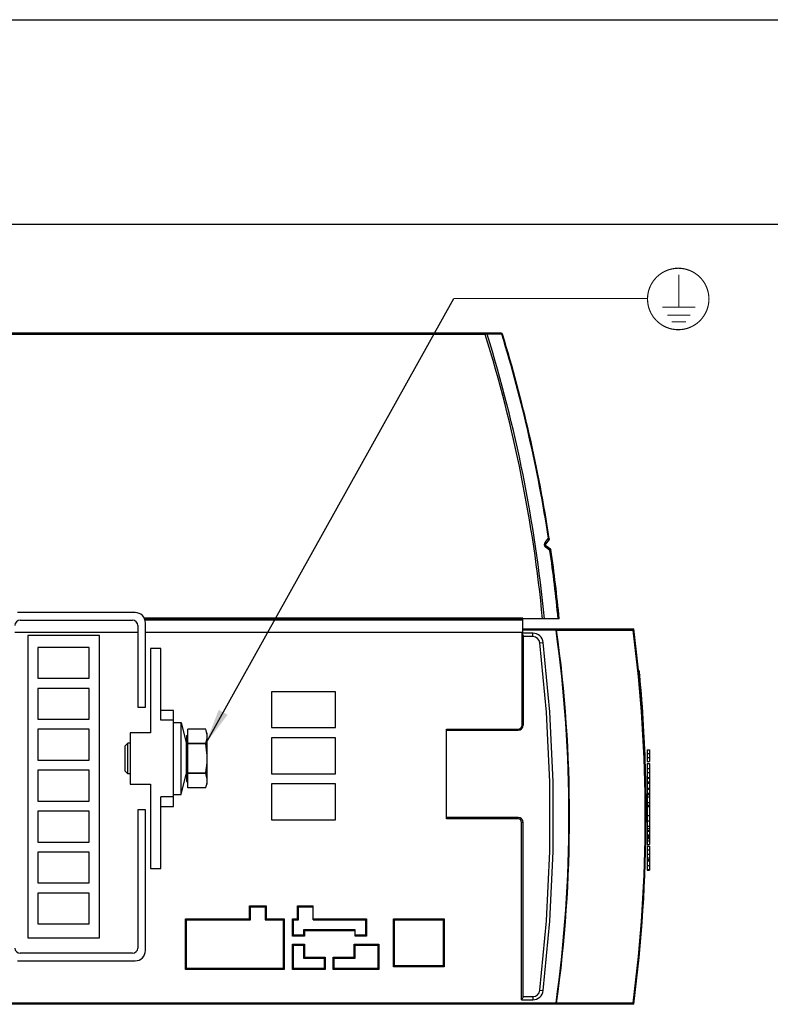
# Model space of a CAD drawing. Extents: x 0 to 594, y 0 to 420.
# Tile 17 of 38: x 262 to 335, y 324 to 420. Entities that reach past the tile are written whole.
import ezdxf

# ---------------------------------------------------------------- set-up
doc = ezdxf.new("R2010")
doc.units = 0
doc.header["$LTSCALE"] = 32.67
doc.layers.get('0').update_dxf_attribs({"linetype": 'CONTINUOUS'})

# ---------------------------------------------------------------- blocks, each defined once
blk = doc.blocks.new('EARTH_BL4', base_point=(304.441, 372.533))
at = {"color": 2, "linetype": 'CONTINUOUS'}
for p, q in [((279.862, 349.33), (304.084, 392.79)), ((304.084, 392.79), (323.02, 392.799))]:
    blk.add_line(p, q, dxfattribs=at)
at = {"color": 7, "linetype": 'CONTINUOUS', "const_width": 0.111}
blk.add_lwpolyline([(323.019, 392.736, 1), (329.019, 392.736, 1)], format="xyb", close=True, dxfattribs=at)
for points in [[(326.078, 391.931), (326.078, 395.094)], [(324.465, 391.931), (327.692, 391.931)], [(324.969, 391.158), (327.187, 391.158)], [(325.39, 390.513), (326.767, 390.513)]]:
    blk.add_lwpolyline(points, dxfattribs=at)
at = {"color": 2, "linetype": 'CONTINUOUS'}
blk.add_solid([(281.129, 352.631), (279.862, 349.33), (282.003, 352.144)], dxfattribs=at)

msp = doc.modelspace()

# ---------------------------------------------------------------- linework, layer by layer
at = {"color": 7, "linetype": 'CONTINUOUS'}
for p, q in [((0, 420), (594, 420)), ((573, 400), (21, 400)), ((308.73, 389.395), (215.473, 389.395)), ((313.404, 369.255), (313.052, 368.786)), ((313.546, 368.3), (313.073, 368.645)), ((272.973, 362.125), (261.473, 362.125)), ((310.848, 361.465), (273.914, 361.465)), ((310.848, 361.565), (310.848, 361.47)), ((314.393, 361.525), (310.848, 361.525)), ((310.848, 360.215), (310.848, 361.465)), ((261.723, 361.375), (272.723, 361.375)), ((273.223, 360.875), (273.223, 352.875)), ((273.973, 352.875), (273.973, 361.125)), ((310.848, 360.525), (321.668, 360.525)), ((261.223, 360.215), (273.223, 360.215)), ((262.473, 359.875), (262.473, 330.375)), ((269.473, 359.875), (262.473, 359.875)), ((269.473, 330.375), (269.473, 359.875)), ((273.973, 360.215), (310.848, 360.215)), ((310.868, 359.868), (310.868, 351.13)), ((311.818, 359.777), (310.868, 359.777)), ((263.473, 358.725), (263.473, 355.725)), ((268.473, 358.725), (263.473, 358.725)), ((268.473, 355.725), (268.473, 358.725)), ((275.473, 358.625), (274.473, 358.625)), ((274.473, 358.625), (274.473, 350.375)), ((275.473, 351.625), (275.473, 358.625)), ((263.473, 355.725), (268.473, 355.725)), ((263.473, 354.725), (263.473, 351.725)), ((268.473, 354.725), (263.473, 354.725)), ((268.473, 351.725), (268.473, 354.725)), ((292.548, 354.39), (286.298, 354.39)), ((286.298, 354.39), (286.298, 350.89)), ((292.548, 350.89), (292.548, 354.39)), ((273.223, 352.875), (273.973, 352.875)), ((276.723, 352.546), (275.473, 352.546)), ((276.723, 343.204), (276.723, 352.546)), ((263.473, 351.725), (268.473, 351.725)), ((276.723, 351.625), (275.473, 351.625)), ((276.723, 351.375), (277.448, 351.375)), ((277.448, 351.375), (277.943, 349.397)), ((277.448, 344.375), (277.448, 351.375)), ((286.298, 350.89), (292.548, 350.89)), ((322.638, 351.09), (322.635, 351.105)), ((263.473, 350.725), (263.473, 347.725)), ((268.473, 350.725), (263.473, 350.725)), ((268.473, 347.725), (268.473, 350.725)), ((274.473, 350.375), (272.473, 350.375)), ((272.473, 350.375), (272.473, 345.375)), ((277.998, 350.1), (278.123, 350.172)), ((277.998, 350.1), (277.998, 345.65)), ((279.862, 350.75), (278.123, 350.75)), ((278.123, 345), (278.123, 350.75)), ((279.862, 350.75), (279.862, 350.75)), ((279.976, 350.322), (279.948, 350.463)), ((279.998, 345.375), (279.998, 350.375)), ((292.548, 349.89), (286.298, 349.89)), ((286.298, 349.89), (286.298, 346.39)), ((292.548, 346.39), (292.548, 349.89)), ((303.368, 341.98), (303.368, 350.73)), ((303.368, 350.63), (310.368, 350.63)), ((272.248, 349.375), (271.998, 349.125)), ((271.998, 346.625), (271.998, 349.125)), ((272.473, 349.375), (272.248, 349.375)), ((272.248, 346.375), (272.248, 349.375)), ((277.943, 349.397), (277.943, 346.354)), ((279.862, 349.33), (278.123, 349.33)), ((279.862, 349.295), (278.123, 349.295)), ((279.862, 349.295), (279.862, 349.33)), ((322.973, 348.725), (323.223, 348.725)), ((322.973, 348.725), (322.973, 347.593)), ((322.973, 348.354), (323.223, 348.354)), ((322.973, 347.964), (323.223, 347.964)), ((323.223, 348.725), (323.223, 347.593)), ((263.473, 347.725), (268.473, 347.725)), ((322.973, 347.593), (323.223, 347.593)), ((322.973, 347.376), (323.223, 347.376)), ((322.973, 347.376), (322.973, 340.789)), ((323.223, 347.376), (323.223, 340.789)), ((268.473, 346.725), (263.473, 346.725)), ((263.473, 346.725), (263.473, 343.725)), ((268.473, 343.725), (268.473, 346.725)), ((272.248, 346.375), (271.998, 346.625)), ((272.473, 346.375), (272.248, 346.375)), ((277.448, 344.375), (277.943, 346.354)), ((279.862, 346.456), (278.123, 346.456)), ((279.862, 346.42), (278.123, 346.42)), ((279.862, 346.42), (279.862, 346.456)), ((286.298, 346.39), (292.548, 346.39)), ((322.973, 346.903), (323.223, 346.903)), ((322.973, 346.502), (323.223, 346.502)), ((272.473, 345.375), (274.473, 345.375)), ((274.473, 345.375), (274.473, 337.125)), ((277.998, 345.65), (278.123, 345.578)), ((292.548, 345.39), (286.298, 345.39)), ((286.298, 345.39), (286.298, 341.89)), ((292.548, 341.89), (292.548, 345.39)), ((322.973, 346.022), (323.223, 346.022)), ((322.973, 345.944), (323.223, 345.944)), ((322.973, 345.584), (323.223, 345.584)), ((322.973, 345.475), (323.223, 345.475)), ((276.723, 344.125), (275.473, 344.125)), ((275.473, 337.125), (275.473, 344.125)), ((276.723, 344.375), (277.448, 344.375)), ((279.862, 345), (278.123, 345)), ((279.862, 345), (279.862, 345)), ((322.973, 344.976), (323.223, 344.976)), ((322.973, 344.878), (323.223, 344.878)), ((322.973, 344.496), (323.223, 344.496)), ((323.223, 344.328), (322.973, 344.328)), ((263.473, 343.725), (268.473, 343.725)), ((275.473, 343.204), (276.723, 343.204)), ((322.973, 343.191), (323.223, 343.191)), ((268.473, 342.725), (263.473, 342.725)), ((263.473, 342.725), (263.473, 339.725)), ((268.473, 339.725), (268.473, 342.725)), ((273.973, 342.875), (273.223, 342.875)), ((273.223, 342.875), (273.223, 329.375)), ((273.973, 329.125), (273.973, 342.875)), ((322.973, 342.323), (323.223, 342.323)), ((286.298, 341.89), (292.548, 341.89)), ((310.368, 342.13), (303.368, 342.13)), ((310.868, 324.579), (310.868, 341.63)), ((322.973, 341.052), (323.223, 341.052)), ((322.973, 340.85), (323.223, 340.85)), ((322.973, 340.789), (323.223, 340.789)), ((322.973, 340.779), (323.223, 340.779)), ((322.973, 340.779), (322.973, 340.422)), ((322.973, 340.422), (323.223, 340.422)), ((322.973, 340.412), (322.973, 339.495)), ((323.223, 340.779), (323.223, 340.422)), ((323.223, 340.412), (323.223, 339.495)), ((263.473, 339.725), (268.473, 339.725)), ((322.973, 340.066), (323.223, 340.066)), ((322.973, 339.852), (323.223, 339.852)), ((322.973, 339.495), (323.223, 339.495)), ((322.973, 339.327), (323.223, 339.327)), ((322.973, 339.327), (322.973, 336.98)), ((323.223, 339.327), (323.223, 336.98)), ((268.473, 338.725), (263.473, 338.725)), ((263.473, 338.725), (263.473, 335.725)), ((268.473, 335.725), (268.473, 338.725)), ((322.973, 338.959), (323.223, 338.959)), ((322.973, 338.535), (323.223, 338.535)), ((322.973, 338.164), (323.223, 338.164)), ((322.973, 338.02), (323.223, 338.02)), ((274.473, 337.125), (275.473, 337.125)), ((322.973, 337.043), (323.223, 337.043)), ((322.973, 336.98), (323.223, 336.98)), ((263.473, 335.725), (268.473, 335.725)), ((268.473, 334.725), (263.473, 334.725)), ((263.473, 334.725), (263.473, 331.725)), ((268.473, 331.725), (268.473, 334.725)), ((284.223, 333.39), (284.123, 333.49)), ((284.223, 333.39), (285.673, 333.39)), ((284.223, 332.14), (284.223, 333.39)), ((285.673, 333.39), (285.773, 333.49)), ((285.673, 333.39), (285.673, 332.14)), ((288.923, 333.39), (288.823, 333.49)), ((288.923, 333.39), (290.373, 333.39)), ((288.923, 332.14), (288.923, 333.39)), ((290.373, 332.14), (290.373, 333.49)), ((263.473, 331.725), (268.473, 331.725)), ((277.973, 332.14), (277.873, 332.24)), ((277.973, 332.14), (284.223, 332.14)), ((277.973, 327.39), (277.973, 332.14)), ((284.223, 332.14), (284.123, 332.24)), ((285.673, 332.14), (285.773, 332.24)), ((285.673, 332.14), (287.423, 332.14)), ((287.423, 332.14), (287.523, 332.24)), ((287.423, 332.14), (287.423, 327.39)), ((288.423, 332.14), (288.323, 332.24)), ((288.423, 332.14), (288.923, 332.14)), ((288.423, 330.64), (288.423, 332.14)), ((288.923, 332.14), (288.823, 332.24)), ((290.373, 332.14), (295.473, 332.14)), ((295.473, 332.14), (295.573, 332.24)), ((295.473, 332.14), (295.473, 330.64)), ((298.298, 332.14), (298.198, 332.24)), ((298.298, 332.14), (303.048, 332.14)), ((298.298, 327.64), (298.298, 332.14)), ((303.048, 332.14), (303.148, 332.24)), ((303.048, 332.14), (303.048, 327.64)), ((294.473, 331.14), (289.423, 331.14)), ((289.423, 331.14), (289.523, 331.04)), ((289.423, 331.14), (289.423, 330.64)), ((294.473, 330.54), (294.473, 331.14)), ((262.473, 330.375), (269.473, 330.375)), ((288.423, 330.64), (288.323, 330.54)), ((288.423, 329.64), (288.323, 329.74)), ((289.423, 330.64), (288.423, 330.64)), ((289.423, 330.64), (289.523, 330.54)), ((289.423, 329.64), (289.523, 329.74)), ((294.473, 329.64), (294.373, 329.74)), ((295.473, 330.64), (294.473, 330.64)), ((295.473, 330.64), (295.573, 330.54)), ((296.673, 329.64), (296.773, 329.74)), ((272.723, 328.875), (261.723, 328.875)), ((288.423, 329.64), (289.423, 329.64)), ((288.423, 327.39), (288.423, 329.64)), ((289.423, 329.64), (289.423, 328.39)), ((294.473, 329.64), (296.673, 329.64)), ((294.473, 328.39), (294.473, 329.64)), ((296.673, 329.64), (296.673, 327.39)), ((261.473, 328.125), (272.973, 328.125)), ((289.423, 328.39), (289.523, 328.49)), ((289.423, 328.39), (291.423, 328.39)), ((291.423, 328.39), (291.523, 328.49)), ((291.423, 328.39), (291.423, 327.39)), ((292.423, 328.39), (292.323, 328.49)), ((292.423, 328.39), (294.473, 328.39)), ((292.423, 327.39), (292.423, 328.39)), ((294.473, 328.39), (294.373, 328.49)), ((277.973, 327.39), (277.873, 327.29)), ((287.423, 327.39), (277.973, 327.39)), ((287.423, 327.39), (287.523, 327.29)), ((288.423, 327.39), (288.323, 327.29)), ((291.423, 327.39), (288.423, 327.39)), ((291.423, 327.39), (291.523, 327.29)), ((292.423, 327.39), (292.323, 327.29)), ((296.673, 327.39), (292.423, 327.39)), ((296.673, 327.39), (296.773, 327.29)), ((298.298, 327.64), (298.198, 327.54)), ((303.048, 327.64), (298.298, 327.64)), ((303.048, 327.64), (303.148, 327.54)), ((310.868, 324.63), (311.818, 324.64)), ((321.668, 323.88), (215.473, 323.88))]:
    msp.add_line(p, q, dxfattribs=at)
at = {"color": 9, "linetype": 'CONTINUOUS'}
for p, q in [((307.165, 389.27), (307.165, 389.395)), ((307.347, 389.297), (307.165, 389.27)), ((308.782, 389.297), (307.347, 389.297)), ((308.724, 389.388), (308.695, 389.395)), ((308.85, 389.307), (308.782, 389.297)), ((307.165, 389.27), (215.473, 389.27)), ((313.032, 368.964), (313.346, 369.382)), ((313.365, 369.365), (313.346, 369.382)), ((313.379, 369.349), (313.365, 369.365)), ((313.418, 369.298), (313.41, 369.279)), ((313.49, 368.189), (313.105, 368.47)), ((310.848, 361.565), (273.871, 361.565)), ((310.848, 361.365), (273.944, 361.365)), ((314.089, 360.525), (314.089, 360.4)), ((311.818, 360.102), (310.768, 360.102)), ((310.768, 351.13), (310.768, 360.102)), ((314.089, 360.4), (310.848, 360.4)), ((311.818, 359.777), (311.818, 360.102)), ((314.141, 360.408), (314.089, 360.4)), ((314.141, 360.408), (321.611, 360.407)), ((312.514, 359.152), (312.837, 359.187)), ((310.768, 351.13), (310.868, 351.13)), ((303.368, 350.73), (310.368, 350.73)), ((310.368, 350.63), (310.368, 350.73)), ((322.696, 349.064), (322.727, 349.097)), ((322.727, 349.097), (322.739, 349.141)), ((322.973, 344.121), (323.223, 344.121)), ((322.973, 343.589), (323.223, 343.589)), ((322.973, 343.337), (323.223, 343.337)), ((310.368, 341.98), (303.368, 341.98)), ((310.368, 341.98), (310.368, 342.13)), ((310.868, 341.63), (310.718, 341.63)), ((310.718, 324.304), (310.718, 341.63)), ((322.973, 341.806), (323.223, 341.806)), ((322.973, 341.276), (323.223, 341.276)), ((322.973, 340.412), (323.223, 340.412)), ((322.973, 340.379), (323.223, 340.379)), ((322.973, 340.309), (323.223, 340.309)), ((322.973, 340.186), (323.223, 340.186)), ((322.973, 337.875), (323.223, 337.875)), ((322.973, 337.419), (323.223, 337.419)), ((284.123, 333.49), (285.773, 333.49)), ((284.123, 332.24), (284.123, 333.49)), ((285.773, 333.49), (285.773, 332.24)), ((288.823, 333.49), (290.373, 333.49)), ((288.823, 332.24), (288.823, 333.49)), ((277.873, 332.24), (284.123, 332.24)), ((277.873, 327.29), (277.873, 332.24)), ((285.773, 332.24), (287.523, 332.24)), ((287.523, 332.24), (287.523, 327.29)), ((288.323, 332.24), (288.823, 332.24)), ((288.323, 330.54), (288.323, 332.24)), ((290.373, 332.24), (295.573, 332.24)), ((295.573, 332.24), (295.573, 330.54)), ((298.198, 332.24), (303.148, 332.24)), ((298.198, 327.54), (298.198, 332.24)), ((303.148, 332.24), (303.148, 327.54)), ((294.473, 331.04), (289.523, 331.04)), ((289.523, 331.04), (289.523, 330.54)), ((289.523, 330.54), (288.323, 330.54)), ((288.323, 329.74), (289.523, 329.74)), ((288.323, 327.29), (288.323, 329.74)), ((289.523, 329.74), (289.523, 328.49)), ((294.373, 329.74), (296.773, 329.74)), ((294.373, 328.49), (294.373, 329.74)), ((295.573, 330.54), (294.473, 330.54)), ((296.773, 329.74), (296.773, 327.29)), ((289.523, 328.49), (291.523, 328.49)), ((291.523, 328.49), (291.523, 327.29)), ((292.323, 328.49), (294.373, 328.49)), ((292.323, 327.29), (292.323, 328.49)), ((287.523, 327.29), (277.873, 327.29)), ((291.523, 327.29), (288.323, 327.29)), ((296.773, 327.29), (292.323, 327.29)), ((303.148, 327.54), (298.198, 327.54)), ((312.505, 325.257), (312.828, 325.218)), ((314.089, 324.005), (215.473, 324.005)), ((310.718, 324.304), (311.821, 324.315)), ((311.818, 324.64), (311.821, 324.315)), ((314.141, 323.998), (314.089, 324.005)), ((314.089, 323.88), (314.089, 324.005)), ((321.611, 323.998), (314.141, 323.998))]:
    msp.add_line(p, q, dxfattribs=at)
for points in [[(307.347, 389.297), (307.336, 389.336), (307.316, 389.368), (307.29, 389.388), (307.26, 389.395)], [(308.782, 389.297), (308.77, 389.336), (308.75, 389.368), (308.724, 389.388)], [(313.346, 369.382), (313.367, 369.376), (313.383, 369.369), (313.396, 369.363), (313.405, 369.358), (313.412, 369.352), (313.417, 369.348), (313.42, 369.343), (313.422, 369.338)], [(313.404, 369.31), (313.398, 369.322), (313.39, 369.335), (313.379, 369.349)], [(313.41, 369.279), (313.409, 369.289), (313.407, 369.299), (313.404, 369.31)], [(313.404, 369.255), (313.407, 369.261), (313.409, 369.269), (313.41, 369.279)], [(313.422, 369.338), (313.422, 369.318), (313.418, 369.298)], [(312.976, 368.654), (312.967, 368.691), (312.962, 368.73), (312.962, 368.768), (312.965, 368.804), (312.972, 368.838), (312.982, 368.871), (312.995, 368.902), (313.011, 368.933), (313.032, 368.964)], [(313.105, 368.47), (313.084, 368.487), (313.064, 368.505), (313.047, 368.524), (313.031, 368.544), (313.015, 368.567), (313.001, 368.592), (312.987, 368.621), (312.976, 368.654)], [(313.032, 368.964), (313.058, 368.914), (313.07, 368.866), (313.068, 368.822), (313.052, 368.786)], [(313.105, 368.47), (313.116, 368.525), (313.114, 368.575), (313.099, 368.616), (313.073, 368.645)], [(313.586, 368.234), (313.584, 368.232), (313.575, 368.228), (313.559, 368.219), (313.531, 368.207), (313.489, 368.189)], [(313.49, 368.189), (313.523, 368.227), (313.543, 368.256), (313.551, 368.277)], [(313.551, 368.277), (313.552, 368.292), (313.546, 368.3)], [(314.089, 360.525), (314.108, 360.516), (314.125, 360.491), (314.137, 360.453), (314.141, 360.408)], [(312.828, 325.218), (313.479, 331.99), (313.806, 338.796), (313.808, 345.613), (313.484, 352.42), (312.837, 359.188)], [(322.726, 349.424), (322.712, 349.47), (322.677, 349.507), (322.671, 349.51)], [(314.141, 323.998), (314.14, 323.978), (314.138, 323.957), (314.133, 323.936), (314.126, 323.916), (314.116, 323.898), (314.104, 323.885), (314.089, 323.88)]]:
    msp.add_lwpolyline(points, dxfattribs=at)
at = {"color": 7, "linetype": 'CONTINUOUS'}
for points in [[(321.611, 360.407), (321.642, 360.45), (321.663, 360.488), (321.67, 360.516)], [(310.868, 359.868), (310.863, 359.901), (310.849, 359.942), (310.828, 359.989), (310.801, 360.042), (310.768, 360.102)], [(312.505, 325.257), (313.155, 332.013), (313.482, 338.804), (313.483, 345.606), (313.16, 352.396), (312.514, 359.152)], [(322.168, 356.164), (322.21, 356.14), (322.244, 356.096), (322.26, 356.041)], [(322.587, 350.996), (322.591, 350.999), (322.626, 351.052), (322.636, 351.115)], [(279.948, 350.463), (279.91, 350.605), (279.862, 350.75)], [(279.862, 349.33), (279.92, 349.512), (279.963, 349.688), (279.989, 349.864), (279.998, 350.04)], [(279.998, 350.04), (279.993, 350.181), (279.976, 350.322)], [(279.998, 347.875), (279.993, 348.157), (279.976, 348.439), (279.948, 348.72), (279.91, 349.004), (279.862, 349.295)], [(322.697, 349.045), (322.698, 349.044), (322.733, 348.998), (322.747, 348.94)], [(279.862, 346.456), (279.92, 346.818), (279.963, 347.171), (279.989, 347.523), (279.998, 347.875)], [(279.998, 345.71), (279.993, 345.851), (279.976, 345.992), (279.948, 346.133), (279.91, 346.275), (279.862, 346.42)], [(279.862, 345), (279.92, 345.182), (279.963, 345.358)], [(279.963, 345.358), (279.989, 345.534), (279.998, 345.71)], [(322.861, 343.951), (322.861, 343.952), (322.874, 344.013)], [(310.718, 324.304), (310.768, 324.379), (310.809, 324.444), (310.841, 324.5), (310.861, 324.545), (310.868, 324.579)], [(321.611, 323.998), (321.642, 323.956), (321.663, 323.918), (321.67, 323.889)]]:
    msp.add_lwpolyline(points, dxfattribs=at)
at = {"color": 9, "linetype": 'CONTINUOUS'}
for centre, radius, start, end in [((175.033, 348.16), 138.562, 5.53509, 17.27067), ((175.033, 348.16), 139.932, 8.7231, 17.09619), ((175.033, 348.16), 138.38, 5.54239, 17.28239), ((175.033, 348.16), 139.898, 5.48205, 8.23128), ((311.818, 359.077), 1.025, 6.18796, 90), ((182.873, 342.203), 132.472, 352.10441, 7.89559), ((182.873, 342.203), 132.525, 352.10441, 7.89559), ((182.873, 342.203), 139.928, 352.52473, 7.47527), ((310.368, 351.13), 0.4, 270, 360), ((310.368, 341.63), 0.35, 0, 90), ((311.81, 325.34), 1.025, 270.60391, 353.13942)]:
    msp.add_arc(centre, radius, start, end, dxfattribs=at)
at = {"color": 7, "linetype": 'CONTINUOUS'}
for centre, radius, start, end in [((308.73, 389.27), 0.125, 17.0919, 90), ((175.033, 348.16), 140, 8.69721, 17.0919), ((313.324, 369.315), 0.1, 323.04, 8.69721), ((313.132, 368.726), 0.1, 143.04, 233.90075), ((313.487, 368.219), 0.1, 8.24354, 53.90075), ((175.033, 348.16), 140, 5.47804, 8.24354), ((272.973, 361.125), 1, 0, 90), ((261.723, 360.875), 0.5, 90, 180), ((272.723, 360.875), 0.5, 0, 90), ((182.873, 342.203), 140, 352.47984, 7.52016), ((311.818, 359.077), 0.7, 6.15049, 90), ((322.082, 356.327), 0.15, 5.50288, 70), ((182.453, 342.875), 140.425, 5.38105, 5.50288), ((182.453, 342.875), 140.425, 3.36404, 5.37991), ((310.368, 351.13), 0.5, 270, 360), ((182.453, 342.875), 140.425, 359.59355, 3.3536), ((277.873, 349.5), 0.125, 303.8857, 360), ((277.873, 346.25), 0.125, 0, 56.1143), ((310.368, 341.63), 0.5, 0, 90), ((261.723, 329.375), 0.5, 180, 270), ((272.723, 329.375), 0.5, 270, 360), ((272.973, 329.125), 1, 270, 360), ((311.81, 325.34), 0.7, 270.60391, 353.17953)]:
    msp.add_arc(centre, radius, start, end, dxfattribs=at)

# ---------------------------------------------------------------- block references
at = {"color": 2, "linetype": 'CONTINUOUS'}
msp.add_blockref('EARTH_BL4', (304.441, 372.533), dxfattribs=at)

doc.saveas('drawing.dxf')
